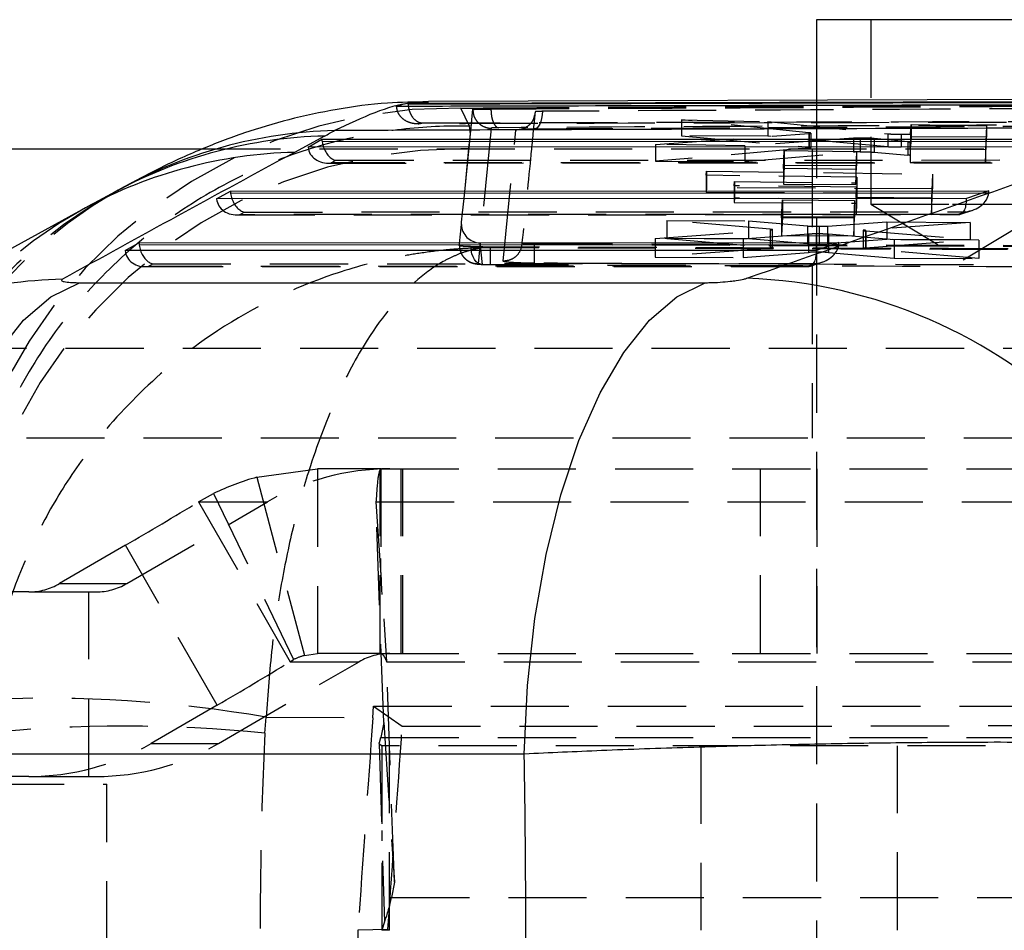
# Model space of a CAD drawing. Extents: x 11 to 368, y 17 to 293.
# Tile 7 of 24: x 180 to 196, y 52 to 67. Entities that reach past the tile are written whole.
import ezdxf

# ---------------------------------------------------------------- set-up
doc = ezdxf.new("R2010")
doc.units = 0
doc.linetypes.add('HIDDEN', pattern=[1.905, 1.27, -0.635])
doc.layers.get('0').update_dxf_attribs({"linetype": 'CONTINUOUS'})

msp = doc.modelspace()

# ---------------------------------------------------------------- linework, layer by layer
at = {"color": 7, "linetype": 'CONTINUOUS'}
for p, q in [((192.5599, 66.7659), (192.5599, 65.459)), ((197.3224, 66.7659), (192.5599, 66.7659)), ((199.8144, 65.4843), (186.2492, 65.4371)), ((199.5632, 65.4387), (185.9206, 65.4035)), ((185.9209, 65.3914), (185.9206, 65.4035)), ((184.5633, 64.875), (184.0727, 64.6095)), ((184.5188, 64.8221), (197.8004, 64.8275)), ((131.9412, 64.6659), (182.5774, 64.6659)), ((184.2951, 64.6956), (184.5188, 64.8221)), ((197.4336, 64.7009), (184.2951, 64.6956)), ((181.1664, 63.9729), (180.6758, 63.7074)), ((182.8081, 63.854), (183.0318, 63.9806)), ((183.0318, 63.9806), (195.362, 63.9856)), ((195.362, 63.9856), (194.9952, 63.859)), ((180.6765, 63.7077), (176.846, 61.6142)), ((194.9952, 63.859), (182.8081, 63.854)), ((181.3212, 63.0125), (181.5449, 63.1391)), ((181.5449, 63.1391), (192.9235, 63.1437)), ((192.9235, 63.1437), (192.5567, 63.0171)), ((192.5567, 63.0171), (181.3212, 63.0125)), ((180.5776, 62.4915), (190.7517, 62.4915)), ((187.8077, 54.8299), (177.6336, 54.8299))]:
    msp.add_line(p, q, dxfattribs=at)
at = {"color": 7, "linetype": 'HIDDEN'}
for p, q in [((193.4412, 66.7659), (193.4412, 63.7659)), ((186.7758, 65.3287), (187.1338, 65.3306)), ((186.9201, 65.0363), (186.7758, 65.3287)), ((186.8293, 63.8625), (186.9718, 65.3057)), ((186.9326, 64.9088), (186.9718, 65.3119)), ((186.9718, 65.3057), (186.9718, 65.3119)), ((186.9718, 65.3057), (186.9718, 65.3056)), ((187.2663, 65.3141), (187.2663, 65.3331)), ((187.2663, 65.3141), (187.2663, 65.3141)), ((192.5599, 65.459), (192.5599, 39.2659)), ((186.9326, 64.9088), (186.9201, 65.0363)), ((187.2696, 65.0018), (187.0893, 63.1399)), ((190.3649, 65.1386), (191.7698, 65.11)), ((190.3649, 65.1386), (190.3649, 64.8793)), ((192.4338, 64.928), (190.3649, 65.1386)), ((191.7698, 65.11), (191.7698, 64.8733)), ((191.7698, 65.11), (193.7201, 64.9116)), ((194.0898, 64.9116), (194.0962, 65.064)), ((194.0962, 65.064), (195.3223, 65.0404)), ((194.0962, 65.064), (194.0962, 64.8634)), ((195.3223, 65.0404), (195.306, 64.6484)), ((195.3223, 65.0404), (195.3223, 64.8582)), ((186.9093, 64.6706), (186.9326, 64.9088)), ((187.4658, 62.8407), (187.6737, 64.9717)), ((189.9393, 64.7384), (192.4376, 64.9146)), ((191.7698, 64.8733), (190.3649, 64.8793)), ((190.3649, 64.8793), (192.4338, 64.6957)), ((193.1584, 64.839), (191.3958, 64.7132)), ((193.7201, 64.6978), (191.7698, 64.8733)), ((192.4338, 64.928), (192.4338, 64.6957)), ((192.4376, 64.9146), (192.4649, 64.9178)), ((192.4376, 64.9146), (192.4376, 64.6818)), ((192.4706, 64.6884), (192.4706, 64.9206)), ((193.1584, 64.839), (193.1584, 64.6138)), ((193.2687, 64.8418), (193.2687, 64.6183)), ((193.4942, 64.8336), (193.4942, 64.6129)), ((194.0455, 64.7803), (193.4942, 64.8336)), ((193.7201, 64.9116), (193.7201, 64.6978)), ((193.9361, 64.903), (193.9361, 64.6921)), ((194.0898, 64.9116), (194.0898, 64.7033)), ((194.0962, 64.8634), (194.0898, 64.7033)), ((195.3223, 64.8582), (194.0962, 64.8634)), ((195.306, 64.4424), (195.3223, 64.8582)), ((182.5774, 64.6659), (201.9412, 64.6659)), ((189.9393, 64.7384), (189.9393, 64.4652)), ((191.3958, 64.7132), (189.9393, 64.7384)), ((192.4376, 64.6818), (189.9393, 64.4652)), ((191.3958, 64.7132), (191.3958, 64.459)), ((192.4912, 64.6659), (192.4912, 59.9659)), ((194.0455, 64.7803), (194.0455, 64.5648)), ((194.0798, 64.6683), (194.0841, 64.7728)), ((194.0798, 64.6683), (194.0798, 64.4476)), ((195.306, 64.6484), (194.0798, 64.6683)), ((194.0841, 64.7728), (194.0841, 64.5575)), ((191.3958, 64.459), (193.1584, 64.6138)), ((192.022, 64.3492), (192.034, 64.6422)), ((192.034, 64.6422), (193.209, 64.6231)), ((192.034, 64.6422), (192.034, 64.3941)), ((193.209, 64.6231), (193.1972, 64.3327)), ((193.209, 64.6231), (193.209, 64.3891)), ((193.4942, 64.6129), (194.0455, 64.5648)), ((194.0841, 64.5575), (194.0798, 64.4476)), ((195.306, 64.6484), (195.306, 64.4424)), ((184.6189, 64.4357), (197.3163, 64.4408)), ((184.6677, 64.4386), (184.7435, 64.4815)), ((197.2951, 64.4437), (184.6677, 64.4386)), ((184.7435, 64.4815), (197.4194, 64.4866)), ((189.9393, 64.4652), (191.3958, 64.459)), ((192.034, 64.3941), (192.022, 64.0908)), ((192.022, 64.3492), (192.022, 64.0908)), ((193.1972, 64.3327), (192.022, 64.3492)), ((193.209, 64.3891), (192.034, 64.3941)), ((193.1972, 64.0858), (193.209, 64.3891)), ((194.0798, 64.4476), (195.306, 64.4424)), ((190.7676, 64.2373), (190.7702, 64.3063)), ((190.7676, 64.2373), (190.7676, 63.963)), ((193.2166, 64.2051), (190.7676, 64.2373)), ((190.7702, 64.3063), (194.4454, 64.2565)), ((190.7702, 64.3063), (190.7702, 64.0338)), ((193.1972, 64.3327), (193.1972, 64.0858)), ((193.2131, 64.1123), (193.2166, 64.2051)), ((193.2166, 64.2051), (193.2166, 63.9526)), ((194.4454, 64.2565), (194.4303, 63.863)), ((194.4454, 64.2565), (194.4454, 64.0181)), ((190.7702, 64.0338), (190.7676, 63.963)), ((194.4454, 64.0181), (190.7702, 64.0338)), ((191.2214, 64.0682), (191.224, 64.1369)), ((191.2214, 64.0682), (191.2214, 63.7933)), ((193.2105, 64.0446), (191.2214, 64.0682)), ((191.224, 64.1369), (193.2131, 64.1123)), ((191.224, 64.1369), (191.224, 63.8641)), ((192.022, 64.0908), (193.1972, 64.0858)), ((193.2041, 63.8755), (193.2105, 64.0446)), ((193.2105, 64.0446), (193.2105, 63.7848)), ((193.2131, 64.1123), (193.2131, 63.8556)), ((190.7676, 63.963), (193.2166, 63.9526)), ((193.2041, 63.8755), (193.2041, 63.6077)), ((194.4303, 63.863), (193.2041, 63.8755)), ((193.2166, 63.9526), (193.2131, 63.8556)), ((194.4303, 63.6025), (194.4454, 64.0181)), ((195.3595, 63.9464), (195.2483, 63.9464)), ((191.224, 63.8641), (191.2214, 63.7933)), ((191.2214, 63.7933), (193.2105, 63.7848)), ((193.2131, 63.8556), (191.224, 63.8641)), ((191.9919, 63.5469), (192.0038, 63.8395)), ((192.0038, 63.8395), (193.1789, 63.8277)), ((192.0038, 63.8395), (192.0038, 63.5626)), ((193.1789, 63.8277), (193.167, 63.5379)), ((193.1789, 63.8277), (193.1789, 63.5576)), ((193.2105, 63.7848), (193.2041, 63.6077)), ((193.4412, 63.7659), (194.7714, 63.7659)), ((193.4412, 63.7659), (194.9412, 62.8647)), ((194.4303, 63.863), (194.4303, 63.6025)), ((194.7714, 63.7659), (196.4412, 63.7659)), ((194.9412, 62.8647), (196.4412, 63.7659)), ((183.1319, 63.5941), (194.8778, 63.5989)), ((183.1807, 63.597), (183.2565, 63.6399)), ((194.8567, 63.6018), (183.1807, 63.597)), ((183.2565, 63.6399), (194.9809, 63.6447)), ((192.0038, 63.5626), (191.9919, 63.2592)), ((191.9919, 63.5469), (191.9919, 63.2592)), ((193.167, 63.5379), (191.9919, 63.5469)), ((193.1789, 63.5576), (192.0038, 63.5626)), ((193.167, 63.2542), (193.1789, 63.5576)), ((193.2041, 63.6077), (194.4303, 63.6025)), ((194.9809, 63.6447), (194.8567, 63.6018)), ((194.902, 63.603), (195.0979, 63.6706)), ((190.1257, 63.5046), (191.4541, 63.4948)), ((190.1257, 63.5046), (190.1257, 63.209)), ((191.8074, 63.3589), (190.1257, 63.5046)), ((191.4541, 63.4948), (191.4541, 63.2034)), ((191.4541, 63.4948), (192.4131, 63.4133)), ((192.4131, 63.4133), (192.4131, 63.1217)), ((192.6019, 63.4075), (192.6019, 63.1162)), ((192.739, 63.4112), (193.7035, 63.4786)), ((192.739, 63.4112), (192.739, 63.1204)), ((193.167, 63.5379), (193.167, 63.2542)), ((195.0578, 63.4691), (193.3581, 63.3479)), ((193.7035, 63.4786), (193.7035, 63.1938)), ((193.7035, 63.4786), (195.0578, 63.4691)), ((195.0578, 63.4691), (195.0578, 63.1881)), ((189.9346, 63.2087), (191.806, 63.3449)), ((192.4276, 63.2801), (191.3656, 63.2016)), ((191.806, 63.3449), (191.8371, 63.3482)), ((191.806, 63.3449), (191.806, 63.0492)), ((191.8074, 63.3589), (191.8074, 63.0638)), ((191.8464, 63.0564), (191.8464, 63.3517)), ((191.9919, 63.2592), (193.167, 63.2542)), ((192.4276, 63.2801), (192.4276, 62.9831)), ((192.5546, 63.284), (192.5546, 62.9874)), ((192.7564, 63.2784), (192.7564, 62.9817)), ((193.8196, 63.1897), (192.7564, 63.2784)), ((193.3188, 63.3412), (193.3188, 63.0485)), ((193.3581, 63.3479), (193.3581, 63.0556)), ((193.3587, 63.334), (193.3587, 63.0411)), ((193.3587, 63.334), (195.1991, 63.1832)), ((187.0893, 63.1399), (187.0582, 62.799)), ((187.1322, 62.7894), (187.0893, 63.1399)), ((187.1366, 63.0592), (187.1349, 63.0726)), ((187.2606, 63.0712), (187.1349, 63.0726)), ((187.9754, 63.1117), (187.9754, 63.1294)), ((187.9754, 63.1294), (197.0177, 63.0937)), ((187.9754, 63.1117), (197.0177, 63.0772)), ((189.9346, 63.2087), (189.9346, 62.9064)), ((191.3656, 63.2016), (189.9346, 63.2087)), ((191.4541, 63.2034), (190.1257, 63.209)), ((190.1257, 63.209), (191.8074, 63.0638)), ((191.3656, 63.2016), (191.3656, 62.9003)), ((192.4131, 63.1217), (191.4541, 63.2034)), ((193.7035, 63.1938), (192.739, 63.1204)), ((192.921, 63.1045), (192.8099, 63.1045)), ((193.3581, 63.0556), (195.0578, 63.1881)), ((195.0578, 63.1881), (193.7035, 63.1938)), ((193.8196, 63.1897), (193.8196, 62.8899)), ((195.1991, 63.1832), (193.8196, 63.1897)), ((195.1991, 63.1832), (195.1991, 62.884)), ((191.806, 63.0492), (189.9346, 62.9064)), ((189.9346, 62.9064), (191.3656, 62.9003)), ((191.3656, 62.9003), (192.4276, 62.9831)), ((192.7564, 62.9817), (193.8196, 62.8899)), ((195.1991, 62.884), (193.3587, 63.0411)), ((181.645, 62.7526), (192.4394, 62.757)), ((181.6937, 62.7555), (181.7695, 62.7984)), ((192.4182, 62.7599), (181.6937, 62.7555)), ((181.7695, 62.7984), (192.5425, 62.8028)), ((187.1322, 62.7894), (187.12, 62.7891)), ((187.259, 62.7875), (197.5989, 62.749)), ((192.5425, 62.8028), (192.4182, 62.7599)), ((192.4636, 62.7611), (192.6594, 62.8287)), ((193.8196, 62.8899), (195.1991, 62.884)), ((176.5432, 61.4259), (201.9412, 61.4259)), ((201.9412, 59.9659), (174.7628, 59.9659)), ((183.4622, 59.3296), (184.4492, 59.4659)), ((184.4492, 59.4659), (184.4492, 56.4659)), ((185.4744, 59.4659), (184.4492, 59.4659)), ((185.4645, 56.4659), (185.4645, 59.4659)), ((185.4744, 59.4659), (185.4645, 59.4659)), ((185.4744, 59.4659), (198.9778, 59.4659)), ((185.4744, 59.4659), (185.4744, 58.0102)), ((185.8093, 56.4659), (185.8093, 59.4659)), ((185.8358, 56.4659), (185.8358, 59.4659)), ((191.651, 56.4659), (191.651, 59.4659)), ((192.5662, 59.4659), (192.5662, 56.4659)), ((183.4622, 59.3296), (184.2335, 56.4319)), ((182.5123, 58.93), (182.7567, 59.065)), ((182.7567, 59.065), (184.0572, 56.3657)), ((181.3454, 57.5999), (183.6339, 58.93)), ((182.5123, 58.93), (183.6339, 58.93)), ((182.5123, 58.93), (184.0024, 56.332)), ((185.3978, 58.93), (198.9012, 58.93)), ((185.524, 55.3448), (185.3978, 58.93)), ((185.3978, 58.93), (185.5702, 56.332)), ((181.326, 58.2233), (180.2534, 57.5999)), ((182.8161, 55.6253), (181.326, 58.2233)), ((179.7567, 57.4659), (173.4481, 57.4659)), ((179.7567, 57.4659), (180.8487, 57.4659)), ((180.2534, 57.5999), (181.3454, 57.5999)), ((180.7327, 54.4659), (180.7327, 57.4659)), ((184.0024, 56.332), (184.0572, 56.3657)), ((184.2335, 56.4319), (184.4492, 56.4659)), ((185.4744, 56.4659), (184.4492, 56.4659)), ((185.4744, 56.4659), (185.4645, 56.4659)), ((185.4744, 56.4659), (198.9778, 56.4659)), ((182.8354, 55.0018), (185.124, 56.332)), ((184.0024, 56.332), (185.124, 56.332)), ((185.6964, 52.7467), (185.5702, 56.332)), ((185.5702, 56.332), (199.0737, 56.332)), ((182.8161, 55.6253), (181.7435, 55.0018)), ((185.3463, 55.4217), (185.3595, 55.6093)), ((185.3595, 55.6093), (185.8248, 55.2833)), ((185.3595, 55.6093), (199.1402, 55.6093)), ((183.5908, 55.1698), (183.6114, 55.4299)), ((183.6114, 55.4299), (185.3463, 55.4217)), ((185.524, 55.3448), (185.4752, 55.0999)), ((185.524, 55.3448), (185.6964, 52.7467)), ((185.4752, 55.0999), (198.9787, 55.0999)), ((181.7435, 55.0018), (182.8354, 55.0018)), ((185.4475, 55), (185.4944, 54.9659)), ((185.4475, 55), (185.5367, 52.1022)), ((185.4944, 54.9659), (185.4944, 51.9659)), ((185.616, 54.9659), (185.4944, 54.9659)), ((185.616, 51.9659), (185.616, 54.9659)), ((199.116, 54.9659), (185.616, 54.9659)), ((190.6782, 54.9659), (190.6782, 51.9659)), ((193.8782, 51.9659), (193.8782, 54.9659)), ((179.7567, 54.4659), (173.4481, 54.4659)), ((179.7567, 54.4659), (180.8487, 54.4659)), ((179.0597, 54.3409), (181.0245, 54.3409)), ((181.0245, 49.5909), (181.0245, 54.3409)), ((185.491, 53.5888), (185.4944, 53.4182)), ((185.6964, 52.7467), (185.6476, 52.5018)), ((185.6476, 52.5018), (199.1511, 52.5018)), ((185.5367, 52.1022), (185.4944, 51.9659)), ((185.5932, 51.9779), (185.1041, 51.9666)), ((185.616, 51.9659), (185.4944, 51.9659)), ((185.5932, 48.6483), (185.5932, 51.9779))]:
    msp.add_line(p, q, dxfattribs=at)
at = {"color": 8, "linetype": 'CONTINUOUS'}
for p, q in [((197.6867, 64.7883), (184.5224, 64.7829)), ((195.2483, 63.9464), (183.0354, 63.9414)), ((192.8099, 63.1045), (181.5484, 63.0999))]:
    msp.add_line(p, q, dxfattribs=at)
at = {"color": 7, "linetype": 'HIDDEN', "flags": 128}
for points in [[(188.1029, 65.2767), (188.0991, 65.2179), (188.0906, 65.1621), (188.0777, 65.1114), (188.0608, 65.0679), (188.0408, 65.0331), (188.0182, 65.0085), (187.994, 64.9949), (187.9691, 64.9928)], [(187.9848, 65.2682), (187.9775, 65.2092), (187.9708, 65.184)], [(187.7696, 64.985), (187.7331, 64.9762), (187.6737, 64.9717)], [(186.8293, 63.8625), (186.8514, 64.0847), (186.9093, 64.6706)], [(186.787, 63.4399), (186.7907, 63.4765), (186.8055, 63.625), (186.8293, 63.8625)], [(186.7523, 63.0953), (186.7558, 63.1304), (186.7708, 63.2792), (186.787, 63.4399)], [(187.12, 62.7891), (187.0954, 62.7925), (187.06, 62.8071), (187.0274, 62.8325), (186.9988, 62.8678), (186.9754, 62.9117), (186.9579, 62.9625), (186.9471, 63.0183), (186.9434, 63.0769)]]:
    msp.add_lwpolyline(points, dxfattribs=at)
at = {"color": 7, "linetype": 'CONTINUOUS', "flags": 128}
for points in [[(177.6336, 54.8299), (177.6885, 55.9471), (177.8079, 57.0355), (177.9893, 58.0743), (178.2294, 59.0436), (178.5236, 59.9246), (178.8662, 60.7005), (179.2505, 61.3565), (179.6693, 61.8799), (180.1145, 62.2606), (180.5776, 62.4915)], [(187.8077, 54.8299), (187.8626, 55.9471), (187.9819, 57.0355), (188.1634, 58.0743), (188.4035, 59.0436), (188.6977, 59.9246), (189.0402, 60.7005), (189.4246, 61.3565), (189.8434, 61.8799), (190.2886, 62.2606), (190.7517, 62.4915)]]:
    msp.add_lwpolyline(points, dxfattribs=at)
at = {"color": 7, "linetype": 'HIDDEN'}
for centre, radius, start, end in [((186.6407, 57.1846), 8.1452, 89.04928, 174.72543), ((186.8153, 56.5519), 8.1192, 89.33658, 174.89957), ((184.8739, 57.2214), 7.7025, 118.77316, 177.63487), ((185.0628, 57.2696), 7.7526, 119.83592, 177.3461), ((184.3833, 56.9559), 7.7025, 118.75863, 177.63497), ((187.0913, 63.4442), 0.3044, 180.81775, 269.6229), ((146.7971, 63.1558), 40.4636, 359.47657, 359.88019), ((171.4244, 63.1162), 16.551, 358.93211, 359.98435), ((185.6214, 55.5126), 3.9534, 90.01042, 120.18064), ((184.4929, 55.5093), 3.9569, 105.09762, 116.02478), ((150.6162, 111.1219), 61.1666, 300.136961, 301.430459), ((179.7565, 58.4543), 0.9883, 270.01045, 300.18061), ((180.8485, 58.4543), 0.9884, 270.01066, 300.1804), ((184.4912, 55.4767), 0.9893, 105.09807, 116.02436), ((185.6209, 55.4776), 0.9883, 90.01041, 120.18055), ((152.1054, 108.5252), 61.1682, 300.13697, 301.430433), ((180.0112, 34.5333), 21.2044, 80.22462, 92.49629), ((181.3155, 32.6608), 22.6237, 84.2278, 95.7722), ((184.9491, 55.1921), 0.5341, 338.92182, 350.06016), ((179.756, 58.4193), 3.9534, 270.01044, 300.18062), ((180.848, 58.4193), 3.9534, 270.01049, 300.18057), ((183.5429, 52.8707), 2.1368, 338.92206, 350.05943)]:
    msp.add_arc(centre, radius, start, end, dxfattribs=at)
at = {"color": 8, "linetype": 'CONTINUOUS'}
for centre, radius, start, end in [((184.7415, 57.3575), 7.5196, 91.35833, 118.38835), ((184.9155, 57.4026), 7.5642, 91.44252, 119.36892), ((184.251, 57.092), 7.5197, 91.35846, 118.37356), ((180.4865, 55.0075), 7.5433, 91.40265, 118.75211)]:
    msp.add_arc(centre, radius, start, end, dxfattribs=at)
at = {"color": 7, "linetype": 'CONTINUOUS'}
msp.add_arc((191.1256, 54.3475), 8.2216, 3.94427, 87.8939, dxfattribs=at)
for centre, major_axis, ratio, start_param, end_param in [((127.7506, 63.4213), (58.6955, 3.4682), 0.125004, 6.0217182, 6.0329241), ((184.8003, 64.8252), (-0.0438, 0.3048), 0.9127634, 1.4500182, 1.5779783), ((184.7259, 64.7831), (-0.0791, 0.3002), 0.6430074, 1.4033621, 1.6941421), ((224.5384, 60.0094), (104.8286, 48.7654), 0.1926066, 1.8760781, 1.9152181), ((136.1909, 60.0094), (160.1287, 50.7936), 0.0895751, 5.0360231, 5.0748778), ((183.3133, 63.9836), (-0.0438, 0.3048), 0.9127634, 1.4500182, 1.5779783), ((183.2389, 63.9415), (-0.0791, 0.3002), 0.6430074, 1.4033621, 1.6941421), ((181.8263, 63.1421), (-0.0438, 0.3048), 0.9127634, 1.4500182, 1.5779783), ((181.7519, 63.1), (-0.0791, 0.3002), 0.6430074, 1.4033621, 1.6941421), ((164.9583, 51.9659), (0, 60.9), 0.3756101, 4.6653453, 4.7594327)]:
    msp.add_ellipse(centre, major_axis=major_axis, ratio=ratio, start_param=start_param, end_param=end_param, dxfattribs=at)
at = {"color": 7, "linetype": 'HIDDEN'}
for centre, major_axis, ratio, start_param, end_param in [((184.6501, 64.7402), (0.3473, 0.0915), 0.8363227, 2.9834107, 4.5447846), ((184.7259, 64.7831), (-0.0791, 0.3002), 0.6430074, 1.6941421, 2.8367759), ((192.2639, 64.6893), (0.2068, -0.0009), 0.0602624, 5.7106663, 6.8893006), ((193.3298, 64.6062), (0.2058, -0.0009), 0.0602624, 1.8724793, 2.5547429), ((193.8817, 64.5583), (0.2024, -0.0008), 0.0602624, 6.2810221, 6.9112348), ((194.9634, 63.9463), (0.3947, 0.0663), 0.7530838, 4.6306608, 6.0640747), ((195.0853, 63.9884), (-0.0039, 0.3074), 0.8999322, 4.5639318, 4.6918919), ((183.1631, 63.8987), (0.3473, 0.0915), 0.8363227, 2.9834107, 4.5447846), ((183.2389, 63.9415), (-0.0791, 0.3002), 0.6430074, 1.6941421, 2.8367759), ((194.8391, 63.9034), (-0.051, 0.3035), 0.488824, 2.9226521, 4.484026), ((192.5771, 63.1287), (0.2071, -0.0009), 0.0602624, 3.7990652, 4.832912), ((192.525, 63.1044), (0.3947, 0.0663), 0.7530838, 4.6306608, 6.0640747), ((192.5753, 63.1286), (0.2059, -0.0009), 0.0602624, 4.8420752, 5.6311744), ((192.6469, 63.1465), (-0.0039, 0.3074), 0.8999322, 4.5639318, 4.6918919), ((181.6762, 63.0571), (0.3473, 0.0915), 0.8363227, 2.9834107, 4.5447846), ((181.7519, 63.1), (-0.0791, 0.3002), 0.6430074, 1.6941421, 2.8367759), ((191.6433, 63.0572), (0.2031, -0.0008), 0.0602624, 5.6414673, 6.9141705), ((192.4007, 63.0615), (-0.051, 0.3035), 0.488824, 2.9226521, 4.484026), ((192.5926, 62.975), (0.2057, -0.0009), 0.0602624, 1.7572615, 2.5024439), ((192.5906, 62.9749), (0.2078, -0.0009), 0.0602624, 0.646929, 1.7453522), ((193.5223, 63.0477), (0.2035, -0.0008), 0.0602624, 2.5098782, 3.778825), ((185.5019, 51.9659), (4.2589, 60.9), 0.0065015, 1.5144756, 1.571241), ((188.52, 94.7389), (10.1505, 145.1578), 0.0004546, 4.413402, 4.4371458), ((188.52, 55.326), (10.1507, -0.0001), 0.0043633, 4.4436473, 5.871734), ((239.0044, 51.9659), (0, 60.9), 0.9111734, 1.5181643, 1.6234284), ((185.5026, 51.9659), (0, 60.9), 0.0065439, 1.5707863, 1.6275902)]:
    msp.add_ellipse(centre, major_axis=major_axis, ratio=ratio, start_param=start_param, end_param=end_param, dxfattribs=at)
at = {"color": 7, "linetype": 'CONTINUOUS'}
for points, knots in [([(186.2454, 65.4302), (186.0233, 65.427), (185.5093, 65.4197), (184.75, 65.3151), (183.9668, 65.147), (183.2318, 64.924), (182.5241, 64.653), (181.8359, 64.3385), (181.41, 64.103), (181.1936, 63.9833)], [0, 0, 0, 0, 0.101287, 0.2344553, 0.3721773, 0.5105968, 0.6601832, 0.827318, 1, 1, 1, 1]), ([(185.9206, 65.4035), (185.8808, 65.3957), (185.8182, 65.3836), (185.7557, 65.3672), (185.7329, 65.3613)], [0, 0, 0, 0, 0.6358341, 1, 1, 1, 1]), ([(185.7329, 65.3613), (185.8891, 65.3617), (186.7829, 65.3638), (190.6273, 65.3729), (195.0244, 65.3824), (198.6839, 65.3896), (199.3928, 65.391)], [0, 0, 0, 0, 0.0342978, 0.1962984, 0.8443015, 1, 1, 1, 1]), ([(198.3328, 65.0108), (195.1221, 65.0004), (190.5886, 64.9858), (186.0495, 64.9692), (184.7251, 64.9644)], [0, 0, 0, 0, 0.7082245, 1, 1, 1, 1]), ([(181.2016, 63.9923), (181.1992, 63.9909), (181.1896, 63.9855), (181.1763, 63.9783), (181.1664, 63.9729)], [0, 0, 0, 0, 0.2501245, 1, 1, 1, 1]), ([(180.3019, 62.5486), (180.2933, 62.5411), (180.2759, 62.5261), (180.3153, 62.5102), (180.3878, 62.4984), (180.4739, 62.4924), (180.5505, 62.4917), (180.5776, 62.4915)], [0, 0, 0, 0, 0.2399757, 0.485355, 0.6288404, 0.8685948, 1, 1, 1, 1]), ([(190.7517, 62.4915), (190.7761, 62.4917), (190.8527, 62.4922), (190.9938, 62.4987), (191.142, 62.5116), (191.2749, 62.5286), (191.3703, 62.5459), (191.4121, 62.5588), (191.4277, 62.5636)], [0, 0, 0, 0, 0.0976172, 0.30559514, 0.51351469, 0.65264134, 0.87013418, 1, 1, 1, 1]), ([(199.3277, 54.9131), (199.0606, 54.9329), (198.568, 54.9694), (197.5272, 55.0022), (196.2809, 55.0217), (194.8571, 55.0224), (193.3362, 55.0059), (191.9104, 54.9784), (190.4717, 54.9384), (189.0814, 54.8892), (188.2226, 54.8492), (187.8077, 54.8299)], [0, 0, 0, 0, 0.1282929, 0.2365568, 0.3448207, 0.4835259, 0.5879897, 0.6924538, 0.7972376, 0.9020217, 1, 1, 1, 1])]:
    msp.add_open_spline(points, degree=3, knots=knots, dxfattribs=at)
at = {"color": 8, "linetype": 'CONTINUOUS'}
for points, knots in [([(186.2493, 65.4235), (186.1499, 65.4231), (185.8985, 65.4219), (185.3944, 65.2793), (184.9482, 65.0693), (184.7251, 64.9644)], [0, 0, 0, 0, 0.2466715, 0.6233381, 1, 1, 1, 1]), ([(199.5192, 65.4247), (197.2599, 65.4196), (192.7271, 65.4094), (188.1944, 65.3974), (185.9209, 65.3914)], [0, 0, 0, 0, 0.4984398, 1, 1, 1, 1])]:
    msp.add_open_spline(points, degree=3, knots=knots, dxfattribs=at)
at = {"color": 7, "linetype": 'HIDDEN'}
for points, knots in [([(186.0863, 65.0741), (186.0853, 65.0741), (186.0409, 65.0722), (185.9555, 65.083), (185.8528, 65.1343), (185.7838, 65.2043), (185.7426, 65.2789), (185.7361, 65.3343), (185.7329, 65.3613)], [0, 0, 0, 0, 0.0065615, 0.2747192, 0.5243516, 0.6932306, 0.8508422, 1, 1, 1, 1]), ([(185.9209, 65.3914), (185.9236, 65.3654), (185.929, 65.3137), (185.9563, 65.236), (186.0063, 65.1548), (186.0744, 65.1029), (186.1259, 65.0894), (186.1478, 65.0882), (186.1484, 65.0881)], [0, 0, 0, 0, 0.12639485, 0.25180154, 0.45167923, 0.76457636, 0.99422816, 1, 1, 1, 1]), ([(186.9718, 65.3119), (186.9771, 65.315), (186.9876, 65.321), (187.0519, 65.3272), (187.1107, 65.3297), (187.1338, 65.3306)], [0, 0, 0, 0, 0.3776546, 0.7554968, 1, 1, 1, 1]), ([(186.9718, 65.3056), (186.9718, 65.3056), (186.9718, 65.3056), (186.9719, 65.3056), (186.9719, 65.3056)], [0, 0, 0, 0, 0.9191534, 1, 1, 1, 1]), ([(186.9718, 65.3056), (186.9752, 65.2714), (186.982, 65.203), (187.0346, 65.1121), (187.1119, 65.0429), (187.1842, 65.0135), (187.2375, 65.0036), (187.2576, 65.0024), (187.2696, 65.0018)], [0, 0, 0, 0, 0.2178528, 0.4357082, 0.6535633, 0.8714199, 0.9234695, 1, 1, 1, 1]), ([(186.9719, 65.3056), (186.9719, 65.3056), (186.9719, 65.3064), (186.9862, 65.3088), (187.0386, 65.3112), (187.1209, 65.3133), (187.2185, 65.3139), (187.2663, 65.3141)], [0, 0, 0, 0, 0.0001046, 0.2795125, 0.4089173, 0.7101162, 1, 1, 1, 1]), ([(187.1338, 65.3306), (187.1349, 65.3306), (187.1739, 65.332), (187.2208, 65.3325), (187.2663, 65.3331)], [0, 0, 0, 0, 0.0275114, 1, 1, 1, 1]), ([(187.2663, 65.3331), (189.2511, 65.3435), (193.2205, 65.3643), (197.1899, 65.3825), (199.1746, 65.3916)], [0, 0, 0, 0, 0.4999998, 1, 1, 1, 1]), ([(187.2663, 65.3141), (189.2314, 65.3247), (193.2008, 65.346), (197.1702, 65.3647), (199.1746, 65.3741)], [0, 0, 0, 0, 0.4950387, 1, 1, 1, 1]), ([(187.2663, 65.3141), (187.2679, 65.2799), (187.2711, 65.2114), (187.2937, 65.1203), (187.3266, 65.0509), (187.3559, 65.0228), (187.3766, 65.0128), (187.3833, 65.0113), (187.3881, 65.0102)], [0, 0, 0, 0, 0.22382191, 0.44764755, 0.67147424, 0.89529621, 0.92555985, 1, 1, 1, 1]), ([(198.5491, 65.3325), (198.3861, 65.3317), (197.4854, 65.3272), (194.0033, 65.3097), (190.6843, 65.2911), (188.1029, 65.2767)], [0, 0, 0, 0, 0.0468243, 0.2586605, 1, 1, 1, 1]), ([(187.9726, 65.208), (187.9671, 65.1839), (187.9554, 65.1321), (187.9081, 65.0698), (187.8545, 65.0241), (187.8066, 64.999), (187.7739, 64.9881), (187.7582, 64.9845), (187.7526, 64.9835), (187.7572, 64.9843), (187.7813, 64.9866), (187.8416, 64.99), (187.9174, 64.9919), (187.9746, 64.9922), (187.9883, 64.9922)], [0, 0, 0, 0, 0.0919455, 0.1981963, 0.2874563, 0.3603018, 0.4127141, 0.4522275, 0.4927502, 0.5491117, 0.6360935, 0.7658717, 0.9437808, 1, 1, 1, 1]), ([(187.9848, 65.2682), (187.984, 65.2603), (187.9785, 65.2037), (187.9539, 64.9523), (187.8848, 64.2517), (187.8183, 63.5997), (187.7716, 63.1426)], [0, 0, 0, 0, 0.0111794, 0.0799126, 0.3548457, 1, 1, 1, 1]), ([(188.1029, 65.2767), (188.0837, 65.2764), (188.0441, 65.2759), (188.0034, 65.2734), (187.9865, 65.2706), (187.9852, 65.2687), (187.9848, 65.2682)], [0, 0, 0, 0, 0.2880287, 0.5932632, 0.8911677, 1, 1, 1, 1]), ([(186.9201, 65.0363), (186.8723, 65.0369), (186.4572, 65.0429), (185.5914, 64.9847), (184.3361, 64.7098), (183.068, 64.1963), (181.8935, 63.4714), (180.8673, 62.5681), (179.9985, 61.4961), (179.3329, 60.3044), (178.8564, 59.0071), (178.7311, 58.1031), (178.6676, 57.6446)], [0, 0, 0, 0, 0.0117716, 0.1021629, 0.2127925, 0.3266302, 0.4372561, 0.5510897, 0.6617133, 0.7755448, 0.8861684, 1, 1, 1, 1]), ([(199.4565, 65.1051), (199.2721, 65.1047), (198.35, 65.1028), (194.4772, 65.0945), (190.2049, 65.0846), (186.6703, 65.0756), (186.0863, 65.0741)], [0, 0, 0, 0, 0.0413801, 0.2069002, 0.8689805, 1, 1, 1, 1]), ([(186.0863, 65.0741), (186.1005, 65.0775), (186.1211, 65.0823), (186.1418, 65.0867), (186.1484, 65.0881)], [0, 0, 0, 0, 0.68290814, 1, 1, 1, 1]), ([(186.1484, 65.0881), (186.3328, 65.0886), (187.2549, 65.0911), (191.1277, 65.1014), (195.3981, 65.1117), (198.9309, 65.1196), (199.5129, 65.1209)], [0, 0, 0, 0, 0.0413972, 0.206986, 0.8693414, 1, 1, 1, 1]), ([(187.3885, 65.0102), (187.3692, 65.01), (187.3297, 65.0095), (187.2967, 65.0074), (187.2749, 65.0048), (187.2717, 65.003), (187.2696, 65.0018)], [0, 0, 0, 0, 0.28955696, 0.5918413, 0.72159701, 1, 1, 1, 1]), ([(199.2945, 65.0702), (197.2904, 65.0608), (193.3217, 65.0421), (189.353, 65.0208), (187.3885, 65.0102)], [0, 0, 0, 0, 0.5049857, 1, 1, 1, 1]), ([(187.6737, 64.9717), (187.675, 64.9733), (187.6793, 64.9782), (187.727, 64.9852), (187.8291, 64.9911), (187.9239, 64.9923), (187.9691, 64.9928)], [0, 0, 0, 0, 0.1348211, 0.432357, 0.7298116, 1, 1, 1, 1]), ([(187.9691, 64.9928), (189.7105, 65.0024), (193.1931, 65.0215), (196.6758, 65.0386), (198.417, 65.0471)], [0, 0, 0, 0, 0.5000106, 1, 1, 1, 1]), ([(187.9775, 64.992), (188.8917, 64.9972), (192.3741, 65.0169), (195.8565, 65.0331), (198.4247, 65.0451)], [0, 0, 0, 0, 0.2625075, 1, 1, 1, 1]), ([(192.4682, 64.9206), (192.4689, 64.921), (192.4719, 64.9227), (192.4577, 64.9253), (192.4398, 64.9274), (192.4338, 64.928)], [0, 0, 0, 0, 0.168236, 0.7253972, 1, 1, 1, 1]), ([(193.2687, 64.8418), (193.247, 64.8417), (193.2031, 64.8415), (193.1734, 64.8398), (193.1584, 64.839)], [0, 0, 0, 0, 0.4937537, 1, 1, 1, 1]), ([(193.4942, 64.8336), (193.4781, 64.8349), (193.446, 64.8374), (193.3794, 64.8402), (193.318, 64.8416), (193.2819, 64.8418), (193.2687, 64.8418)], [0, 0, 0, 0, 0.2797683, 0.5595592, 0.8386358, 1, 1, 1, 1]), ([(193.7201, 64.9116), (193.7351, 64.9103), (193.7652, 64.9077), (193.8289, 64.9049), (193.8882, 64.9034), (193.9233, 64.9031), (193.9361, 64.903)], [0, 0, 0, 0, 0.2805363, 0.5611089, 0.8409705, 1, 1, 1, 1]), ([(193.9361, 64.903), (193.9577, 64.9031), (194.0009, 64.9032), (194.051, 64.9051), (194.0837, 64.9079), (194.0878, 64.9104), (194.0898, 64.9116)], [0, 0, 0, 0, 0.2545705, 0.5091509, 0.7640716, 1, 1, 1, 1]), ([(193.9361, 64.6921), (193.9134, 64.692), (193.8682, 64.6917), (193.801, 64.6932), (193.7508, 64.6953), (193.7284, 64.6971), (193.7201, 64.6978)], [0, 0, 0, 0, 0.27870792, 0.55739997, 0.83644277, 1, 1, 1, 1]), ([(194.0841, 64.7728), (194.0821, 64.7741), (194.0785, 64.7767), (194.056, 64.7791), (194.0455, 64.7803)], [0, 0, 0, 0, 0.5359312, 1, 1, 1, 1]), ([(193.2687, 64.6183), (193.2918, 64.6185), (193.3381, 64.6188), (193.4078, 64.6175), (193.4609, 64.6154), (193.4851, 64.6136), (193.4942, 64.6129)], [0, 0, 0, 0, 0.2780212, 0.556024, 0.8343491, 1, 1, 1, 1]), ([(192.4131, 63.4133), (192.4291, 63.4122), (192.4612, 63.41), (192.5288, 63.4079), (192.5771, 63.4076), (192.6019, 63.4075)], [0, 0, 0, 0, 0.32649009, 0.65299418, 1, 1, 1, 1]), ([(192.6019, 63.4075), (192.6245, 63.4077), (192.6697, 63.408), (192.7143, 63.4096), (192.7339, 63.4109), (192.739, 63.4112)], [0, 0, 0, 0, 0.42662, 0.8532113, 1, 1, 1, 1]), ([(191.8454, 63.3517), (191.8458, 63.3518), (191.8495, 63.3532), (191.8369, 63.3558), (191.8163, 63.358), (191.8074, 63.3589)], [0, 0, 0, 0, 0.0524628, 0.5878984, 1, 1, 1, 1]), ([(192.5546, 63.284), (192.5323, 63.2838), (192.4878, 63.2833), (192.4477, 63.2815), (192.4306, 63.2803), (192.4276, 63.2801)], [0, 0, 0, 0, 0.45189741, 0.90379077, 1, 1, 1, 1]), ([(192.7564, 63.2784), (192.7405, 63.2794), (192.7087, 63.2816), (192.6427, 63.2836), (192.5894, 63.2842), (192.5605, 63.2841), (192.5546, 63.284)], [0, 0, 0, 0, 0.3071181, 0.6142513, 0.921023, 1, 1, 1, 1]), ([(193.3581, 63.3479), (193.3463, 63.3468), (193.3229, 63.3447), (193.3155, 63.3407), (193.3279, 63.337), (193.3494, 63.3349), (193.3587, 63.334)], [0, 0, 0, 0, 0.2659676, 0.531915, 0.7980958, 1, 1, 1, 1]), ([(186.7523, 63.0953), (186.756, 63.0638), (186.7637, 62.9982), (186.8149, 62.9094), (186.8911, 62.8416), (186.9768, 62.8044), (187.0339, 62.8006), (187.0582, 62.799)], [0, 0, 0, 0, 0.2013899, 0.4189202, 0.6364494, 0.8452189, 1, 1, 1, 1]), ([(186.9434, 63.0769), (186.9073, 63.0781), (186.8299, 63.0808), (186.7637, 63.0867), (186.7558, 63.0926), (186.7523, 63.0953)], [0, 0, 0, 0, 0.3260471, 0.6998034, 1, 1, 1, 1]), ([(187.1349, 63.0726), (187.1043, 63.0732), (187.0353, 63.0745), (186.9763, 63.0761), (186.9434, 63.0769)], [0, 0, 0, 0, 0.44377285, 1, 1, 1, 1]), ([(197.5812, 63.0354), (197.3846, 63.036), (196.376, 63.0392), (192.9358, 63.0505), (189.6922, 63.0623), (187.2606, 63.0712)], [0, 0, 0, 0, 0.057159, 0.2931894, 1, 1, 1, 1]), ([(187.7716, 63.1426), (187.7669, 63.1033), (187.7575, 63.0242), (187.6871, 62.9241), (187.5859, 62.8539), (187.5058, 62.8451), (187.4658, 62.8407)], [0, 0, 0, 0, 0.2469271, 0.497949, 0.7489738, 1, 1, 1, 1]), ([(187.7727, 63.1413), (187.7742, 63.1398), (187.779, 63.1349), (187.8026, 63.1269), (187.8503, 63.1187), (187.9106, 63.1135), (187.9546, 63.1117), (187.9754, 63.1117), (187.9754, 63.1117)], [0, 0, 0, 0, 0.0994211, 0.3304219, 0.561145, 0.7915861, 0.999801, 1, 1, 1, 1]), ([(187.7727, 63.1413), (187.7754, 63.1403), (187.782, 63.138), (187.8131, 63.1346), (187.8648, 63.1316), (187.9222, 63.1298), (187.9603, 63.1295), (187.9754, 63.1294)], [0, 0, 0, 0, 0.1568296, 0.3869509, 0.6172349, 0.8478858, 1, 1, 1, 1]), ([(187.1366, 63.0592), (187.131, 63.059), (187.1245, 63.0589), (187.1156, 63.0587), (187.1061, 63.0584), (187.0871, 63.0579), (187.0532, 63.0568), (186.9961, 63.0548), (186.8998, 63.0505), (186.7373, 63.0409), (186.4623, 63.0177), (186.1101, 62.9732), (185.501, 62.865), (184.3726, 62.5615), (182.9888, 61.8914), (181.6722, 60.859), (180.7833, 59.8797), (180.1234, 58.8845), (179.6417, 57.9109), (179.2723, 56.8508), (179.1492, 56.0954), (179.0877, 55.7176)], [0, 0, 0, 0, 0.001491, 0.0017223, 0.0023794, 0.0040094, 0.0067557, 0.0113837, 0.0191843, 0.0323413, 0.0545747, 0.0923504, 0.1262333, 0.2178905, 0.3987667, 0.5202014, 0.6415825, 0.7280807, 0.8145638, 0.9072884, 1, 1, 1, 1]), ([(187.1366, 63.0592), (187.1342, 63.0588), (187.1313, 63.0585), (187.1274, 63.0579), (187.1233, 63.0573), (187.115, 63.0561), (187.1003, 63.0539), (187.0754, 63.0498), (187.0334, 63.042), (186.9625, 63.0266), (186.8425, 62.9936), (186.6889, 62.9364), (186.4231, 62.8064), (185.9306, 62.4624), (185.3259, 61.7428), (184.7497, 60.6633), (184.3601, 59.6522), (184.0701, 58.6336), (183.8579, 57.6427), (183.6945, 56.5696), (183.6391, 55.8098), (183.6114, 55.4299)], [0, 0, 0, 0, 0.0014913, 0.0017224, 0.00238, 0.0040103, 0.0067568, 0.011385, 0.0191861, 0.0323433, 0.0545765, 0.0923508, 0.126247, 0.2179084, 0.3987666, 0.5202012, 0.6415822, 0.7280807, 0.814564, 0.9072886, 1, 1, 1, 1]), ([(186.776, 62.9978), (186.7802, 62.983), (186.7938, 62.9352), (186.8469, 62.877), (186.9133, 62.8304), (186.9726, 62.8075), (187.0165, 62.7984), (187.0645, 62.792), (187.1079, 62.7898), (187.1406, 62.7881)], [0, 0, 0, 0, 0.0910754, 0.2953691, 0.4507019, 0.5792889, 0.676955, 0.7559158, 1, 1, 1, 1]), ([(197.5699, 63.0239), (195.8124, 63.0295), (192.3347, 63.0405), (188.8569, 63.053), (187.1366, 63.0592)], [0, 0, 0, 0, 0.5053352, 1, 1, 1, 1]), ([(187.0582, 62.799), (187.0591, 62.7981), (187.0615, 62.7958), (187.0844, 62.7924), (187.1163, 62.7904), (187.1322, 62.7894)], [0, 0, 0, 0, 0.2540511, 0.6290243, 1, 1, 1, 1]), ([(187.1322, 62.7894), (187.1515, 62.7885), (187.19, 62.7868), (187.236, 62.7864), (187.259, 62.7862)], [0, 0, 0, 0, 0.5004605, 1, 1, 1, 1]), ([(187.259, 62.7862), (187.462, 62.7854), (188.477, 62.7814), (191.9236, 62.7681), (195.1673, 62.757), (197.5989, 62.7486)], [0, 0, 0, 0, 0.0588977, 0.2944884, 1, 1, 1, 1]), ([(187.9726, 62.8077), (187.9208, 62.8082), (187.8119, 62.8093), (187.6619, 62.8148), (187.5433, 62.8229), (187.4758, 62.832), (187.4688, 62.8381), (187.4658, 62.8407)], [0, 0, 0, 0, 0.1942798, 0.4089689, 0.6237106, 0.8385181, 1, 1, 1, 1]), ([(197.0171, 62.7732), (196.8141, 62.7739), (195.7991, 62.7775), (192.7842, 62.7885), (189.9724, 62.7997), (187.9726, 62.8077)], [0, 0, 0, 0, 0.0673331, 0.3366657, 1, 1, 1, 1]), ([(185.4744, 59.4659), (185.4596, 59.4425), (185.43, 59.3955), (185.4085, 59.0852), (185.3978, 58.93)], [0, 0, 0, 0, 0.5000002, 1, 1, 1, 1]), ([(185.4977, 57.4254), (185.4905, 57.5582), (185.4759, 57.8314), (185.4749, 57.9495), (185.4744, 58.0102)], [0, 0, 0, 0, 0.4861844, 1, 1, 1, 1]), ([(185.4744, 56.4659), (185.4898, 56.4601), (185.5208, 56.4483), (185.5537, 56.3708), (185.5702, 56.332)], [0, 0, 0, 0, 0.49999904, 1, 1, 1, 1])]:
    msp.add_open_spline(points, degree=3, knots=knots, dxfattribs=at)

doc.saveas('drawing.dxf')
